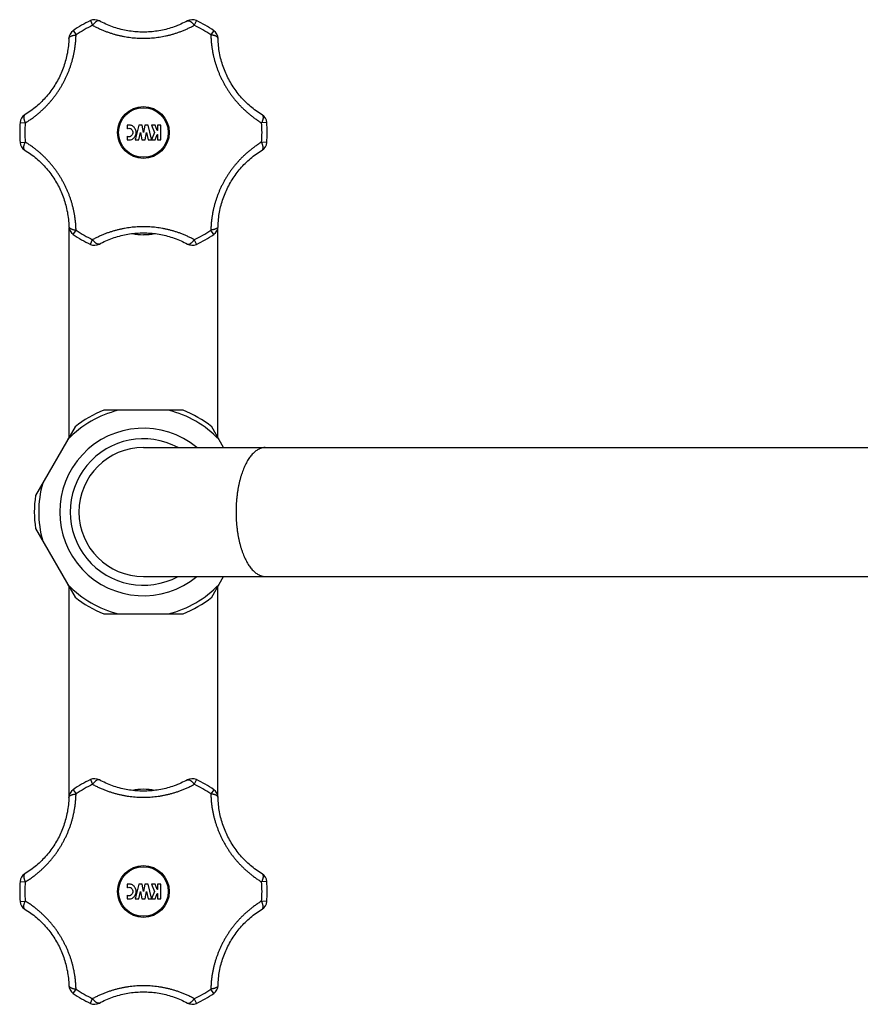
# Model space of a CAD drawing. Header units: millimetres. Extents: x 2357 to 3287, y -935 to -160.
# Tile 11 of 13: x 2948 to 3118, y -902 to -703. Entities that reach past the tile are written whole.
import ezdxf

# ---------------------------------------------------------------- set-up
doc = ezdxf.new("R2010")
doc.units = ezdxf.units.MM
doc.header["$LTSCALE"] = 30.734
doc.layers.get('0').update_dxf_attribs({"linetype": 'CONTINUOUS'})

msp = doc.modelspace()

# ---------------------------------------------------------------- linework, layer by layer
at = {"color": 9, "linetype": 'CONTINUOUS'}
for p, q in [((2962.63, -703.67), (2963.07, -704.61)), ((2984, -703.67), (2983.55, -704.61)), ((2959.13, -705.69), (2959.72, -706.55)), ((2987.5, -705.69), (2986.9, -706.55)), ((2948.44, -724.2), (2949.48, -724.28)), ((2998.18, -724.2), (2997.14, -724.28)), ((2948.44, -728.24), (2949.48, -728.15)), ((2998.18, -728.24), (2997.14, -728.15)), ((2959.13, -746.75), (2959.72, -745.89)), ((2987.5, -746.75), (2986.9, -745.89)), ((2962.63, -748.76), (2963.07, -747.82)), ((2984, -748.76), (2983.55, -747.82)), ((2962.63, -856.67), (2963.07, -857.61)), ((2984, -856.67), (2983.55, -857.61)), ((2959.13, -858.69), (2959.72, -859.55)), ((2987.5, -858.69), (2986.9, -859.55)), ((2948.44, -877.2), (2949.48, -877.28)), ((2998.18, -877.2), (2997.14, -877.28)), ((2948.44, -881.24), (2949.48, -881.15)), ((2998.18, -881.24), (2997.14, -881.15)), ((2959.13, -899.75), (2959.72, -898.89)), ((2987.5, -899.75), (2986.9, -898.89)), ((2962.63, -901.76), (2963.07, -900.82)), ((2984, -901.76), (2983.55, -900.82))]:
    msp.add_line(p, q, dxfattribs=at)
at = {"color": 7, "linetype": 'CONTINUOUS'}
for p, q in [((2970.05, -724.76), (2970.05, -725.45)), ((2972.37, -724.72), (2971.65, -727.72)), ((2972.36, -727.72), (2972.71, -726.23)), ((2973.06, -724.72), (2972.37, -724.72)), ((2972.71, -726.23), (2972.97, -727.72)), ((2973.31, -726.22), (2973.06, -724.72)), ((2973.57, -724.72), (2973.31, -726.22)), ((2974.26, -724.72), (2973.57, -724.72)), ((2973.66, -727.72), (2973.91, -726.23)), ((2973.91, -726.23), (2974.27, -727.72)), ((2974.94, -727.57), (2974.26, -724.72)), ((2974.94, -724.72), (2975.54, -726.22)), ((2975.68, -724.72), (2974.94, -724.72)), ((2975.54, -726.22), (2974.94, -727.72)), ((2976.11, -725.79), (2975.68, -724.72)), ((2976.14, -725.79), (2976.11, -725.79)), ((2976.14, -724.72), (2976.14, -725.79)), ((2976.83, -724.72), (2976.14, -724.72)), ((2976.83, -727.72), (2976.83, -724.72)), ((2970.05, -726.99), (2970.05, -727.68)), ((2971.65, -727.72), (2972.36, -727.72)), ((2972.97, -727.72), (2973.66, -727.72)), ((2974.27, -727.72), (2974.94, -727.72)), ((2974.94, -727.72), (2974.94, -727.57)), ((2974.94, -727.72), (2975.68, -727.72)), ((2975.68, -727.72), (2976.11, -726.65)), ((2976.11, -726.65), (2976.14, -726.65)), ((2976.14, -726.65), (2976.14, -727.72)), ((2976.14, -727.72), (2976.83, -727.72)), ((2958.31, -787.7), (2958.31, -745.53)), ((2988.31, -787.7), (2988.31, -745.53)), ((2981.3, -782.22), (2965.33, -782.22)), ((2959.55, -785.55), (2951.57, -799.38)), ((2989.48, -789.72), (2987.07, -785.55)), ((2973.31, -789.72), (3273.32, -789.72)), ((2951.57, -806.05), (2959.55, -819.88)), ((2973.31, -815.72), (3273.32, -815.72)), ((2987.07, -819.88), (2989.48, -815.72)), ((2958.31, -859.91), (2958.31, -817.74)), ((2988.31, -859.91), (2988.31, -817.74)), ((2965.33, -823.22), (2981.3, -823.22)), ((2970.05, -877.76), (2970.05, -878.45)), ((2972.37, -877.72), (2971.65, -880.72)), ((2972.36, -880.72), (2972.71, -879.23)), ((2973.06, -877.72), (2972.37, -877.72)), ((2972.71, -879.23), (2972.97, -880.72)), ((2973.31, -879.22), (2973.06, -877.72)), ((2973.57, -877.72), (2973.31, -879.22)), ((2974.26, -877.72), (2973.57, -877.72)), ((2973.66, -880.72), (2973.91, -879.23)), ((2973.91, -879.23), (2974.27, -880.72)), ((2974.94, -880.57), (2974.26, -877.72)), ((2974.94, -877.72), (2975.54, -879.22)), ((2975.68, -877.72), (2974.94, -877.72)), ((2975.54, -879.22), (2974.94, -880.72)), ((2976.11, -878.79), (2975.68, -877.72)), ((2976.14, -878.79), (2976.11, -878.79)), ((2976.14, -877.72), (2976.14, -878.79)), ((2976.83, -877.72), (2976.14, -877.72)), ((2976.83, -880.72), (2976.83, -877.72)), ((2970.05, -879.99), (2970.05, -880.68)), ((2971.65, -880.72), (2972.36, -880.72)), ((2972.97, -880.72), (2973.66, -880.72)), ((2974.27, -880.72), (2974.94, -880.72)), ((2974.94, -880.72), (2974.94, -880.57)), ((2974.94, -880.72), (2975.68, -880.72)), ((2975.68, -880.72), (2976.11, -879.65)), ((2976.11, -879.65), (2976.14, -879.65)), ((2976.14, -879.65), (2976.14, -880.72)), ((2976.14, -880.72), (2976.83, -880.72))]:
    msp.add_line(p, q, dxfattribs=at)
for points in [[(2982.18, -703.72), (2981.88, -703.89), (2981.55, -704.05), (2981.22, -704.21), (2980.88, -704.37), (2980.55, -704.51), (2980.21, -704.65), (2979.88, -704.78), (2979.54, -704.91), (2979.2, -705.03), (2978.86, -705.14), (2978.51, -705.24), (2978.17, -705.34), (2977.83, -705.43), (2977.48, -705.51), (2977.14, -705.59), (2976.79, -705.66), (2976.44, -705.72), (2976.1, -705.77), (2975.75, -705.82), (2975.4, -705.87), (2975.05, -705.9), (2974.71, -705.93), (2974.36, -705.95), (2974.01, -705.97), (2973.66, -705.98), (2973.31, -705.98), (2972.96, -705.98), (2972.61, -705.97), (2972.27, -705.95), (2971.92, -705.93), (2971.57, -705.9), (2971.22, -705.87), (2970.87, -705.82), (2970.53, -705.77), (2970.18, -705.72), (2969.83, -705.65), (2969.49, -705.59), (2969.14, -705.51), (2968.8, -705.43), (2968.45, -705.34), (2968.11, -705.24), (2967.77, -705.14), (2967.43, -705.03), (2967.09, -704.91), (2966.75, -704.78), (2966.41, -704.65), (2966.07, -704.51), (2965.74, -704.37), (2965.41, -704.21), (2965.08, -704.05), (2964.75, -703.89), (2964.44, -703.72)], [(2958.27, -707.29), (2958.26, -707.64), (2958.24, -708), (2958.21, -708.37), (2958.18, -708.74), (2958.14, -709.1), (2958.09, -709.46), (2958.03, -709.82), (2957.97, -710.17), (2957.9, -710.53), (2957.83, -710.88), (2957.75, -711.23), (2957.66, -711.57), (2957.56, -711.91), (2957.46, -712.25), (2957.36, -712.59), (2957.24, -712.92), (2957.12, -713.26), (2957, -713.58), (2956.87, -713.91), (2956.73, -714.23), (2956.59, -714.55), (2956.44, -714.87), (2956.29, -715.18), (2956.13, -715.49), (2955.96, -715.8), (2955.79, -716.1), (2955.61, -716.4), (2955.43, -716.7), (2955.24, -716.99), (2955.05, -717.28), (2954.85, -717.57), (2954.64, -717.85), (2954.43, -718.13), (2954.21, -718.41), (2953.99, -718.68), (2953.76, -718.95), (2953.53, -719.22), (2953.29, -719.48), (2953.05, -719.73), (2952.8, -719.99), (2952.54, -720.23), (2952.28, -720.48), (2952.02, -720.72), (2951.75, -720.95), (2951.47, -721.19), (2951.19, -721.41), (2950.9, -721.63), (2950.6, -721.85), (2950.3, -722.06), (2950, -722.27), (2949.69, -722.47), (2949.4, -722.65)], [(2997.23, -722.65), (2996.93, -722.47), (2996.62, -722.27), (2996.32, -722.06), (2996.02, -721.85), (2995.73, -721.63), (2995.44, -721.41), (2995.16, -721.18), (2994.88, -720.95), (2994.61, -720.72), (2994.34, -720.48), (2994.08, -720.23), (2993.82, -719.98), (2993.58, -719.73), (2993.33, -719.47), (2993.09, -719.21), (2992.86, -718.95), (2992.63, -718.68), (2992.41, -718.41), (2992.19, -718.13), (2991.98, -717.85), (2991.78, -717.57), (2991.58, -717.28), (2991.38, -716.99), (2991.2, -716.7), (2991.01, -716.4), (2990.84, -716.1), (2990.66, -715.8), (2990.5, -715.49), (2990.34, -715.18), (2990.18, -714.87), (2990.04, -714.55), (2989.89, -714.23), (2989.76, -713.91), (2989.63, -713.58), (2989.5, -713.25), (2989.38, -712.92), (2989.27, -712.59), (2989.16, -712.25), (2989.06, -711.91), (2988.97, -711.57), (2988.88, -711.22), (2988.8, -710.88), (2988.72, -710.53), (2988.65, -710.17), (2988.59, -709.82), (2988.54, -709.46), (2988.49, -709.1), (2988.45, -708.73), (2988.42, -708.37), (2988.39, -708), (2988.37, -707.63), (2988.36, -707.29)], [(2949.4, -729.78), (2949.69, -729.97), (2950, -730.17), (2950.31, -730.37), (2950.61, -730.59), (2950.9, -730.8), (2951.19, -731.02), (2951.47, -731.25), (2951.75, -731.48), (2952.02, -731.72), (2952.29, -731.96), (2952.55, -732.2), (2952.8, -732.45), (2953.05, -732.7), (2953.29, -732.96), (2953.53, -733.22), (2953.77, -733.49), (2953.99, -733.76), (2954.22, -734.03), (2954.43, -734.3), (2954.64, -734.58), (2954.85, -734.87), (2955.05, -735.15), (2955.24, -735.44), (2955.43, -735.74), (2955.61, -736.04), (2955.79, -736.34), (2955.96, -736.64), (2956.13, -736.95), (2956.29, -737.26), (2956.44, -737.57), (2956.59, -737.89), (2956.73, -738.2), (2956.87, -738.53), (2957, -738.85), (2957.13, -739.18), (2957.24, -739.51), (2957.36, -739.85), (2957.46, -740.18), (2957.56, -740.52), (2957.66, -740.87), (2957.75, -741.21), (2957.83, -741.56), (2957.9, -741.91), (2957.97, -742.26), (2958.03, -742.62), (2958.09, -742.98), (2958.14, -743.34), (2958.18, -743.7), (2958.21, -744.07), (2958.24, -744.43), (2958.26, -744.8), (2958.27, -745.15)], [(2988.36, -745.15), (2988.37, -744.8), (2988.39, -744.43), (2988.42, -744.06), (2988.45, -743.7), (2988.49, -743.34), (2988.54, -742.98), (2988.59, -742.62), (2988.65, -742.26), (2988.72, -741.91), (2988.8, -741.56), (2988.88, -741.21), (2988.97, -740.86), (2989.06, -740.52), (2989.16, -740.18), (2989.27, -739.84), (2989.38, -739.51), (2989.5, -739.18), (2989.63, -738.85), (2989.76, -738.53), (2989.89, -738.2), (2990.04, -737.88), (2990.19, -737.57), (2990.34, -737.25), (2990.5, -736.94), (2990.67, -736.64), (2990.84, -736.33), (2991.01, -736.03), (2991.2, -735.74), (2991.39, -735.44), (2991.58, -735.15), (2991.78, -734.87), (2991.98, -734.58), (2992.2, -734.3), (2992.41, -734.03), (2992.63, -733.75), (2992.86, -733.49), (2993.09, -733.22), (2993.33, -732.96), (2993.58, -732.7), (2993.83, -732.45), (2994.08, -732.2), (2994.34, -731.96), (2994.61, -731.72), (2994.88, -731.48), (2995.16, -731.25), (2995.44, -731.02), (2995.73, -730.8), (2996.02, -730.58), (2996.32, -730.37), (2996.63, -730.17), (2996.94, -729.97), (2997.23, -729.78)], [(2964.44, -748.71), (2964.75, -748.55), (2965.08, -748.38), (2965.41, -748.22), (2965.74, -748.07), (2966.08, -747.92), (2966.41, -747.78), (2966.75, -747.65), (2967.09, -747.53), (2967.43, -747.41), (2967.77, -747.3), (2968.11, -747.2), (2968.46, -747.1), (2968.8, -747.01), (2969.14, -746.93), (2969.49, -746.85), (2969.83, -746.78), (2970.18, -746.72), (2970.53, -746.66), (2970.88, -746.61), (2971.22, -746.57), (2971.57, -746.53), (2971.92, -746.5), (2972.27, -746.48), (2972.62, -746.47), (2972.97, -746.46), (2973.31, -746.45), (2973.66, -746.46), (2974.01, -746.47), (2974.36, -746.48), (2974.71, -746.5), (2975.06, -746.53), (2975.4, -746.57), (2975.75, -746.61), (2976.1, -746.66), (2976.45, -746.72), (2976.79, -746.78), (2977.14, -746.85), (2977.48, -746.93), (2977.83, -747.01), (2978.17, -747.1), (2978.52, -747.2), (2978.86, -747.3), (2979.2, -747.41), (2979.54, -747.53), (2979.88, -747.65), (2980.22, -747.78), (2980.55, -747.92), (2980.89, -748.07), (2981.22, -748.22), (2981.55, -748.38), (2981.88, -748.55), (2982.18, -748.71)], [(2982.18, -856.72), (2981.88, -856.89), (2981.55, -857.05), (2981.22, -857.21), (2980.88, -857.37), (2980.55, -857.51), (2980.21, -857.65), (2979.88, -857.78), (2979.54, -857.91), (2979.2, -858.03), (2978.86, -858.14), (2978.51, -858.24), (2978.17, -858.34), (2977.83, -858.43), (2977.48, -858.51), (2977.14, -858.59), (2976.79, -858.66), (2976.44, -858.72), (2976.1, -858.77), (2975.75, -858.82), (2975.4, -858.87), (2975.05, -858.9), (2974.71, -858.93), (2974.36, -858.95), (2974.01, -858.97), (2973.66, -858.98), (2973.31, -858.98), (2972.96, -858.98), (2972.61, -858.97), (2972.27, -858.95), (2971.92, -858.93), (2971.57, -858.9), (2971.22, -858.87), (2970.87, -858.82), (2970.53, -858.77), (2970.18, -858.72), (2969.83, -858.65), (2969.49, -858.59), (2969.14, -858.51), (2968.8, -858.43), (2968.45, -858.34), (2968.11, -858.24), (2967.77, -858.14), (2967.43, -858.03), (2967.09, -857.91), (2966.75, -857.78), (2966.41, -857.65), (2966.07, -857.51), (2965.74, -857.37), (2965.41, -857.21), (2965.08, -857.05), (2964.75, -856.89), (2964.44, -856.72)], [(2958.27, -860.29), (2958.26, -860.64), (2958.24, -861), (2958.21, -861.37), (2958.18, -861.74), (2958.14, -862.1), (2958.09, -862.46), (2958.03, -862.82), (2957.97, -863.17), (2957.9, -863.53), (2957.83, -863.88), (2957.75, -864.23), (2957.66, -864.57), (2957.56, -864.91), (2957.46, -865.25), (2957.36, -865.59), (2957.24, -865.92), (2957.12, -866.26), (2957, -866.58), (2956.87, -866.91), (2956.73, -867.23), (2956.59, -867.55), (2956.44, -867.87), (2956.29, -868.18), (2956.13, -868.49), (2955.96, -868.8), (2955.79, -869.1), (2955.61, -869.4), (2955.43, -869.7), (2955.24, -869.99), (2955.05, -870.28), (2954.85, -870.57), (2954.64, -870.85), (2954.43, -871.13), (2954.21, -871.41), (2953.99, -871.68), (2953.76, -871.95), (2953.53, -872.22), (2953.29, -872.48), (2953.05, -872.73), (2952.8, -872.99), (2952.54, -873.23), (2952.28, -873.48), (2952.02, -873.72), (2951.75, -873.95), (2951.47, -874.19), (2951.19, -874.41), (2950.9, -874.63), (2950.6, -874.85), (2950.3, -875.06), (2950, -875.27), (2949.69, -875.47), (2949.4, -875.65)], [(2997.23, -875.65), (2996.93, -875.47), (2996.62, -875.27), (2996.32, -875.06), (2996.02, -874.85), (2995.73, -874.63), (2995.44, -874.41), (2995.16, -874.18), (2994.88, -873.95), (2994.61, -873.72), (2994.34, -873.48), (2994.08, -873.23), (2993.82, -872.98), (2993.58, -872.73), (2993.33, -872.47), (2993.09, -872.21), (2992.86, -871.95), (2992.63, -871.68), (2992.41, -871.41), (2992.19, -871.13), (2991.98, -870.85), (2991.78, -870.57), (2991.58, -870.28), (2991.38, -869.99), (2991.2, -869.7), (2991.01, -869.4), (2990.84, -869.1), (2990.66, -868.8), (2990.5, -868.49), (2990.34, -868.18), (2990.18, -867.87), (2990.04, -867.55), (2989.89, -867.23), (2989.76, -866.91), (2989.63, -866.58), (2989.5, -866.25), (2989.38, -865.92), (2989.27, -865.59), (2989.16, -865.25), (2989.06, -864.91), (2988.97, -864.57), (2988.88, -864.22), (2988.8, -863.88), (2988.72, -863.53), (2988.65, -863.17), (2988.59, -862.82), (2988.54, -862.46), (2988.49, -862.1), (2988.45, -861.73), (2988.42, -861.37), (2988.39, -861), (2988.37, -860.63), (2988.36, -860.29)], [(2949.4, -882.78), (2949.69, -882.97), (2950, -883.17), (2950.31, -883.37), (2950.61, -883.59), (2950.9, -883.8), (2951.19, -884.02), (2951.47, -884.25), (2951.75, -884.48), (2952.02, -884.72), (2952.29, -884.96), (2952.55, -885.2), (2952.8, -885.45), (2953.05, -885.7), (2953.29, -885.96), (2953.53, -886.22), (2953.77, -886.49), (2953.99, -886.76), (2954.22, -887.03), (2954.43, -887.3), (2954.64, -887.58), (2954.85, -887.87), (2955.05, -888.15), (2955.24, -888.44), (2955.43, -888.74), (2955.61, -889.04), (2955.79, -889.34), (2955.96, -889.64), (2956.13, -889.95), (2956.29, -890.26), (2956.44, -890.57), (2956.59, -890.89), (2956.73, -891.2), (2956.87, -891.53), (2957, -891.85), (2957.13, -892.18), (2957.24, -892.51), (2957.36, -892.85), (2957.46, -893.18), (2957.56, -893.52), (2957.66, -893.87), (2957.75, -894.21), (2957.83, -894.56), (2957.9, -894.91), (2957.97, -895.26), (2958.03, -895.62), (2958.09, -895.98), (2958.14, -896.34), (2958.18, -896.7), (2958.21, -897.07), (2958.24, -897.43), (2958.26, -897.8), (2958.27, -898.15)], [(2988.36, -898.15), (2988.37, -897.8), (2988.39, -897.43), (2988.42, -897.06), (2988.45, -896.7), (2988.49, -896.34), (2988.54, -895.98), (2988.59, -895.62), (2988.65, -895.26), (2988.72, -894.91), (2988.8, -894.56), (2988.88, -894.21), (2988.97, -893.86), (2989.06, -893.52), (2989.16, -893.18), (2989.27, -892.84), (2989.38, -892.51), (2989.5, -892.18), (2989.63, -891.85), (2989.76, -891.53), (2989.89, -891.2), (2990.04, -890.88), (2990.19, -890.57), (2990.34, -890.25), (2990.5, -889.94), (2990.67, -889.64), (2990.84, -889.33), (2991.01, -889.03), (2991.2, -888.74), (2991.39, -888.44), (2991.58, -888.15), (2991.78, -887.87), (2991.98, -887.58), (2992.2, -887.3), (2992.41, -887.03), (2992.63, -886.75), (2992.86, -886.49), (2993.09, -886.22), (2993.33, -885.96), (2993.58, -885.7), (2993.83, -885.45), (2994.08, -885.2), (2994.34, -884.96), (2994.61, -884.72), (2994.88, -884.48), (2995.16, -884.25), (2995.44, -884.02), (2995.73, -883.8), (2996.02, -883.58), (2996.32, -883.37), (2996.63, -883.17), (2996.94, -882.97), (2997.23, -882.78)], [(2964.44, -901.71), (2964.75, -901.55), (2965.08, -901.38), (2965.41, -901.22), (2965.74, -901.07), (2966.08, -900.92), (2966.41, -900.78), (2966.75, -900.65), (2967.09, -900.53), (2967.43, -900.41), (2967.77, -900.3), (2968.11, -900.2), (2968.46, -900.1), (2968.8, -900.01), (2969.14, -899.93), (2969.49, -899.85), (2969.83, -899.78), (2970.18, -899.72), (2970.53, -899.66), (2970.88, -899.61), (2971.22, -899.57), (2971.57, -899.53), (2971.92, -899.5), (2972.27, -899.48), (2972.62, -899.47), (2972.97, -899.46), (2973.31, -899.45), (2973.66, -899.46), (2974.01, -899.47), (2974.36, -899.48), (2974.71, -899.5), (2975.06, -899.53), (2975.4, -899.57), (2975.75, -899.61), (2976.1, -899.66), (2976.45, -899.72), (2976.79, -899.78), (2977.14, -899.85), (2977.48, -899.93), (2977.83, -900.01), (2978.17, -900.1), (2978.52, -900.2), (2978.86, -900.3), (2979.2, -900.41), (2979.54, -900.53), (2979.88, -900.65), (2980.22, -900.78), (2980.55, -900.92), (2980.89, -901.07), (2981.22, -901.22), (2981.55, -901.38), (2981.88, -901.55), (2982.18, -901.71)]]:
    msp.add_lwpolyline(points, dxfattribs=at)
at = {"color": 9, "linetype": 'CONTINUOUS'}
for centre in [(2973.31, -726.22), (2973.31, -879.22)]:
    msp.add_circle(centre, 5.22, dxfattribs=at)
at = {"color": 7, "linetype": 'CONTINUOUS'}
for centre in [(2973.31, -726.22), (2973.31, -879.22)]:
    msp.add_circle(centre, 5, dxfattribs=at)
for centre, radius, start, end in [((2973.31, -726.22), 24.95, 115.3574, 124.6426), ((2963.48, -705.48), 2, 61.3192, 115.3574), ((2983.14, -705.48), 2, 64.6426, 118.6808), ((2973.31, -726.22), 24.95, 55.3574, 64.6426), ((2960.27, -707.34), 2, 124.6426, 178.6808), ((2986.36, -707.34), 2, 1.3192, 55.3574), ((2973.31, -726.22), 24.95, 175.3574, 184.6426), ((2950.44, -724.36), 2, 121.3192, 175.3574), ((2996.19, -724.36), 2, 4.6426, 58.6808), ((2973.31, -726.22), 24.95, 355.3574, 4.6426), ((2970.39, -726.13), 1.41, 78.5167, 104.0572), ((2950.44, -728.08), 2, 184.6426, 238.6808), ((2996.19, -728.08), 2, 301.3192, 355.3574), ((2960.27, -745.1), 2, 181.3192, 235.3574), ((2986.36, -745.1), 2, 304.6426, 358.6808), ((2973.31, -726.22), 24.95, 235.3574, 244.6426), ((2973.31, -726.22), 24.95, 295.3574, 304.6426), ((2963.48, -746.96), 2, 244.6426, 298.6808), ((2983.14, -746.96), 2, 241.3192, 295.3574), ((2973.31, -802.72), 22, 111.28, 128.72), ((2973.31, -802.72), 22, 51.28, 68.72), ((2973.31, -802.72), 13, 90, 270), ((2973.31, -802.72), 22, 171.28, 188.72), ((2973.31, -802.72), 22, 231.28, 248.72), ((2973.31, -802.72), 22, 291.28, 308.72), ((2973.31, -879.22), 24.95, 115.3574, 124.6426), ((2963.48, -858.48), 2, 61.3192, 115.3574), ((2983.14, -858.48), 2, 64.6426, 118.6808), ((2973.31, -879.22), 24.95, 55.3574, 64.6426), ((2960.27, -860.34), 2, 124.6426, 178.6808), ((2986.36, -860.34), 2, 1.3192, 55.3574), ((2973.31, -879.22), 24.95, 175.3574, 184.6426), ((2950.44, -877.36), 2, 121.3192, 175.3574), ((2996.19, -877.36), 2, 4.6426, 58.6808), ((2973.31, -879.22), 24.95, 355.3574, 4.6426), ((2970.39, -879.13), 1.41, 77.7216, 104.0556), ((2950.44, -881.08), 2, 184.6426, 238.6808), ((2996.19, -881.08), 2, 301.3192, 355.3574), ((2960.27, -898.1), 2, 181.3192, 235.3574), ((2986.36, -898.1), 2, 304.6426, 358.6808), ((2973.31, -879.22), 24.95, 235.3574, 244.6426), ((2973.31, -879.22), 24.95, 295.3574, 304.6426), ((2963.48, -899.96), 2, 244.6426, 298.6808), ((2983.14, -899.96), 2, 241.3192, 295.3574)]:
    msp.add_arc(centre, radius, start, end, dxfattribs=at)
at = {"color": 9, "linetype": 'CONTINUOUS'}
for centre, radius, start, end in [((2973.31, -726.22), 23.91, 115.3574, 124.6426), ((2973.31, -726.22), 23.91, 55.3574, 64.6426), ((2973.31, -726.22), 23.91, 175.3574, 184.6426), ((2973.31, -726.22), 23.91, 355.3574, 4.6426), ((2973.31, -726.22), 23.91, 235.3574, 244.6426), ((2973.31, -726.22), 23.91, 295.3574, 304.6426), ((2973.32, -735.8), 11.02, 258.2732, 269.9744), ((2973.31, -735.79), 11.02, 270.0285, 281.7234), ((2973.31, -802.72), 21.12, 103.9317, 136.0683), ((2973.31, -802.72), 21.12, 43.9317, 76.0683), ((2973.31, -802.72), 16.88, 50.3767, 309.6233), ((2973.31, -802.72), 14.76, 61.7586, 298.2414), ((2973.31, -802.72), 21.12, 163.9317, 196.0683), ((2973.31, -802.72), 21.12, 223.9317, 256.0683), ((2973.31, -802.72), 21.12, 283.9317, 316.0683), ((2973.31, -879.22), 23.91, 115.3574, 124.6426), ((2973.32, -869.64), 11.02, 90.0256, 101.7268), ((2973.31, -869.64), 11.02, 78.2766, 89.9715), ((2973.31, -879.22), 23.91, 55.3574, 64.6426), ((2973.31, -879.22), 23.91, 175.3574, 184.6426), ((2973.31, -879.22), 23.91, 355.3574, 4.6426), ((2973.31, -879.22), 23.91, 235.3574, 244.6426), ((2973.31, -879.22), 23.91, 295.3574, 304.6426)]:
    msp.add_arc(centre, radius, start, end, dxfattribs=at)
for points, knots in [([(2964.44, -703.72), (2964.43, -703.71), (2964.38, -703.7), (2964.31, -703.68), (2964.22, -703.68), (2964.12, -703.7), (2964.01, -703.74), (2963.9, -703.8), (2963.78, -703.87), (2963.67, -703.96), (2963.55, -704.06), (2963.43, -704.18), (2963.31, -704.32), (2963.19, -704.46), (2963.11, -704.56), (2963.07, -704.61)], [0, 0, 0, 0, 0.031549, 0.080158, 0.132581, 0.190425, 0.254691, 0.325864, 0.404075, 0.489183, 0.580823, 0.678451, 0.78139, 0.888858, 1, 1, 1, 1]), ([(2982.18, -703.72), (2982.2, -703.71), (2982.24, -703.7), (2982.32, -703.68), (2982.41, -703.68), (2982.51, -703.7), (2982.62, -703.74), (2982.73, -703.8), (2982.84, -703.87), (2982.96, -703.96), (2983.08, -704.06), (2983.2, -704.18), (2983.32, -704.32), (2983.44, -704.46), (2983.51, -704.56), (2983.55, -704.61)], [0, 0, 0, 0, 0.031549, 0.080158, 0.13258, 0.190424, 0.25469, 0.325863, 0.404075, 0.489183, 0.580822, 0.67845, 0.781389, 0.888858, 1, 1, 1, 1]), ([(2949.48, -724.28), (2949.71, -724.15), (2950.14, -723.87), (2950.76, -723.45), (2951.34, -723.02), (2951.88, -722.59), (2952.4, -722.15), (2952.89, -721.71), (2953.36, -721.26), (2953.81, -720.81), (2954.24, -720.34), (2954.66, -719.86), (2955.06, -719.37), (2955.45, -718.86), (2955.83, -718.35), (2956.19, -717.82), (2956.54, -717.27), (2956.87, -716.72), (2957.18, -716.16), (2957.48, -715.59), (2957.75, -715.01), (2958.01, -714.43), (2958.26, -713.84), (2958.48, -713.24), (2958.68, -712.64), (2958.87, -712.03), (2959.04, -711.41), (2959.2, -710.78), (2959.34, -710.14), (2959.46, -709.47), (2959.56, -708.79), (2959.64, -708.07), (2959.7, -707.32), (2959.72, -706.81), (2959.72, -706.55)], [0, 0, 0, 0, 0.036843, 0.071891, 0.105474, 0.137895, 0.169409, 0.20024, 0.23058, 0.260592, 0.290415, 0.320164, 0.34992, 0.379751, 0.40968, 0.439717, 0.46984, 0.500006, 0.530174, 0.560294, 0.590324, 0.620254, 0.650079, 0.679835, 0.709583, 0.739404, 0.769417, 0.799755, 0.830588, 0.862103, 0.894524, 0.928108, 0.963156, 1, 1, 1, 1]), ([(2958.27, -707.29), (2958.27, -707.27), (2958.27, -707.22), (2958.3, -707.15), (2958.34, -707.07), (2958.41, -707), (2958.5, -706.92), (2958.6, -706.85), (2958.72, -706.79), (2958.86, -706.73), (2959.01, -706.68), (2959.17, -706.64), (2959.35, -706.6), (2959.53, -706.57), (2959.66, -706.56), (2959.72, -706.55)], [0, 0, 0, 0, 0.031549, 0.080158, 0.13258, 0.190424, 0.25469, 0.325863, 0.404075, 0.489183, 0.580822, 0.678451, 0.781389, 0.888858, 1, 1, 1, 1]), ([(2963.07, -704.61), (2963.3, -704.74), (2963.75, -704.97), (2964.43, -705.3), (2965.09, -705.59), (2965.73, -705.84), (2966.37, -706.07), (2967, -706.28), (2967.62, -706.46), (2968.24, -706.62), (2968.86, -706.76), (2969.49, -706.88), (2970.12, -706.99), (2970.75, -707.07), (2971.39, -707.14), (2972.03, -707.19), (2972.67, -707.22), (2973.31, -707.23), (2973.96, -707.22), (2974.6, -707.19), (2975.24, -707.14), (2975.88, -707.07), (2976.51, -706.99), (2977.14, -706.88), (2977.76, -706.76), (2978.38, -706.62), (2979, -706.46), (2979.63, -706.28), (2980.26, -706.07), (2980.89, -705.84), (2981.54, -705.59), (2982.2, -705.3), (2982.87, -704.97), (2983.32, -704.74), (2983.55, -704.61)], [0, 0, 0, 0, 0.036474, 0.071449, 0.105087, 0.137582, 0.169152, 0.200011, 0.230354, 0.260382, 0.290228, 0.319997, 0.349781, 0.379628, 0.409584, 0.439649, 0.469798, 0.5, 0.530202, 0.560351, 0.590416, 0.620372, 0.650219, 0.680003, 0.709772, 0.739617, 0.769646, 0.799989, 0.830848, 0.862417, 0.894913, 0.928551, 0.963526, 1, 1, 1, 1]), ([(2988.36, -707.29), (2988.36, -707.27), (2988.35, -707.22), (2988.33, -707.15), (2988.28, -707.07), (2988.21, -707), (2988.13, -706.92), (2988.02, -706.85), (2987.9, -706.79), (2987.77, -706.73), (2987.62, -706.68), (2987.45, -706.64), (2987.28, -706.6), (2987.09, -706.57), (2986.97, -706.56), (2986.9, -706.55)], [0, 0, 0, 0, 0.031549, 0.080158, 0.132581, 0.190425, 0.254691, 0.325864, 0.404075, 0.489183, 0.580823, 0.678451, 0.78139, 0.888858, 1, 1, 1, 1]), ([(2986.9, -706.55), (2986.91, -706.81), (2986.93, -707.32), (2986.99, -708.07), (2987.07, -708.79), (2987.17, -709.47), (2987.29, -710.14), (2987.43, -710.78), (2987.58, -711.41), (2987.75, -712.03), (2987.94, -712.64), (2988.15, -713.24), (2988.37, -713.84), (2988.61, -714.43), (2988.87, -715.01), (2989.15, -715.59), (2989.45, -716.16), (2989.76, -716.72), (2990.09, -717.27), (2990.44, -717.82), (2990.8, -718.35), (2991.17, -718.86), (2991.56, -719.37), (2991.97, -719.86), (2992.38, -720.34), (2992.82, -720.81), (2993.27, -721.26), (2993.74, -721.71), (2994.23, -722.15), (2994.74, -722.59), (2995.29, -723.02), (2995.87, -723.45), (2996.49, -723.87), (2996.92, -724.15), (2997.14, -724.28)], [0, 0, 0, 0, 0.036833, 0.071875, 0.105456, 0.137872, 0.169386, 0.200218, 0.230555, 0.260568, 0.29039, 0.320138, 0.349897, 0.379723, 0.409656, 0.439691, 0.469814, 0.499988, 0.530161, 0.560287, 0.590331, 0.620263, 0.650098, 0.679859, 0.709608, 0.739434, 0.769446, 0.799786, 0.830615, 0.862127, 0.894545, 0.928122, 0.963164, 1, 1, 1, 1]), ([(2949.4, -722.65), (2949.38, -722.66), (2949.34, -722.69), (2949.29, -722.75), (2949.25, -722.83), (2949.21, -722.92), (2949.2, -723.04), (2949.19, -723.16), (2949.19, -723.3), (2949.21, -723.44), (2949.24, -723.6), (2949.29, -723.76), (2949.34, -723.93), (2949.41, -724.11), (2949.46, -724.22), (2949.48, -724.28)], [0, 0, 0, 0, 0.031549, 0.080158, 0.132581, 0.190425, 0.254691, 0.325864, 0.404075, 0.489184, 0.580823, 0.678451, 0.78139, 0.888858, 1, 1, 1, 1]), ([(2997.23, -722.65), (2997.24, -722.66), (2997.28, -722.69), (2997.33, -722.75), (2997.38, -722.83), (2997.41, -722.92), (2997.43, -723.04), (2997.44, -723.16), (2997.43, -723.3), (2997.41, -723.44), (2997.38, -723.6), (2997.34, -723.76), (2997.28, -723.93), (2997.22, -724.11), (2997.17, -724.22), (2997.14, -724.28)], [0, 0, 0, 0, 0.031549, 0.080157, 0.13258, 0.190424, 0.25469, 0.325863, 0.404075, 0.489183, 0.580822, 0.67845, 0.781389, 0.888858, 1, 1, 1, 1]), ([(2949.4, -729.78), (2949.38, -729.77), (2949.34, -729.75), (2949.29, -729.69), (2949.25, -729.61), (2949.21, -729.51), (2949.2, -729.4), (2949.19, -729.28), (2949.19, -729.14), (2949.21, -728.99), (2949.24, -728.84), (2949.29, -728.67), (2949.34, -728.5), (2949.41, -728.33), (2949.46, -728.21), (2949.48, -728.15)], [0, 0, 0, 0, 0.031549, 0.080157, 0.13258, 0.190424, 0.25469, 0.325863, 0.404075, 0.489183, 0.580822, 0.67845, 0.781389, 0.888858, 1, 1, 1, 1]), ([(2959.72, -745.89), (2959.72, -745.62), (2959.7, -745.11), (2959.64, -744.36), (2959.56, -743.65), (2959.46, -742.96), (2959.34, -742.3), (2959.2, -741.65), (2959.04, -741.02), (2958.87, -740.4), (2958.69, -739.8), (2958.48, -739.19), (2958.26, -738.6), (2958.01, -738.01), (2957.75, -737.42), (2957.48, -736.85), (2957.18, -736.28), (2956.87, -735.71), (2956.54, -735.16), (2956.19, -734.62), (2955.83, -734.09), (2955.45, -733.57), (2955.06, -733.07), (2954.66, -732.58), (2954.24, -732.1), (2953.81, -731.63), (2953.36, -731.17), (2952.89, -730.72), (2952.4, -730.28), (2951.88, -729.85), (2951.34, -729.42), (2950.76, -728.99), (2950.14, -728.56), (2949.71, -728.29), (2949.48, -728.15)], [0, 0, 0, 0, 0.036833, 0.071875, 0.105456, 0.137872, 0.169386, 0.200218, 0.230555, 0.260568, 0.29039, 0.320138, 0.349897, 0.379723, 0.409656, 0.439691, 0.469814, 0.499988, 0.530161, 0.560287, 0.590331, 0.620263, 0.650098, 0.679859, 0.709608, 0.739434, 0.769446, 0.799786, 0.830615, 0.862127, 0.894545, 0.928122, 0.963164, 1, 1, 1, 1]), ([(2997.14, -728.15), (2996.92, -728.29), (2996.49, -728.56), (2995.87, -728.99), (2995.29, -729.42), (2994.74, -729.85), (2994.23, -730.28), (2993.74, -730.72), (2993.27, -731.17), (2992.82, -731.63), (2992.38, -732.1), (2991.97, -732.58), (2991.56, -733.07), (2991.17, -733.57), (2990.8, -734.09), (2990.44, -734.62), (2990.09, -735.16), (2989.76, -735.71), (2989.45, -736.28), (2989.15, -736.85), (2988.87, -737.42), (2988.61, -738.01), (2988.37, -738.6), (2988.15, -739.19), (2987.94, -739.79), (2987.75, -740.4), (2987.58, -741.02), (2987.43, -741.65), (2987.29, -742.3), (2987.17, -742.96), (2987.07, -743.65), (2986.99, -744.36), (2986.93, -745.11), (2986.91, -745.62), (2986.9, -745.89)], [0, 0, 0, 0, 0.036843, 0.071891, 0.105474, 0.137895, 0.169409, 0.20024, 0.23058, 0.260592, 0.290415, 0.320164, 0.34992, 0.379751, 0.40968, 0.439717, 0.46984, 0.500006, 0.530174, 0.560294, 0.590324, 0.620254, 0.650079, 0.679835, 0.709583, 0.739404, 0.769417, 0.799755, 0.830588, 0.862103, 0.894524, 0.928108, 0.963156, 1, 1, 1, 1]), ([(2997.23, -729.78), (2997.24, -729.77), (2997.28, -729.75), (2997.33, -729.69), (2997.38, -729.61), (2997.41, -729.51), (2997.43, -729.4), (2997.44, -729.28), (2997.43, -729.14), (2997.41, -728.99), (2997.38, -728.84), (2997.34, -728.67), (2997.28, -728.5), (2997.22, -728.33), (2997.17, -728.21), (2997.14, -728.15)], [0, 0, 0, 0, 0.031549, 0.080158, 0.132581, 0.190425, 0.254691, 0.325864, 0.404075, 0.489184, 0.580823, 0.678451, 0.78139, 0.888858, 1, 1, 1, 1]), ([(2958.27, -745.15), (2958.27, -745.16), (2958.27, -745.21), (2958.3, -745.28), (2958.34, -745.36), (2958.41, -745.44), (2958.5, -745.51), (2958.6, -745.58), (2958.72, -745.64), (2958.86, -745.7), (2959.01, -745.75), (2959.17, -745.8), (2959.35, -745.84), (2959.53, -745.87), (2959.66, -745.88), (2959.72, -745.89)], [0, 0, 0, 0, 0.031549, 0.080158, 0.132581, 0.190425, 0.254691, 0.325864, 0.404075, 0.489183, 0.580823, 0.678451, 0.78139, 0.888858, 1, 1, 1, 1]), ([(2983.55, -747.82), (2983.32, -747.7), (2982.87, -747.46), (2982.2, -747.14), (2981.54, -746.85), (2980.89, -746.59), (2980.26, -746.36), (2979.63, -746.16), (2979, -745.98), (2978.38, -745.82), (2977.76, -745.68), (2977.14, -745.55), (2976.51, -745.45), (2975.88, -745.36), (2975.24, -745.3), (2974.6, -745.25), (2973.96, -745.22), (2973.31, -745.21), (2972.67, -745.22), (2972.03, -745.25), (2971.39, -745.3), (2970.75, -745.36), (2970.12, -745.45), (2969.49, -745.55), (2968.86, -745.68), (2968.24, -745.82), (2967.62, -745.98), (2967, -746.16), (2966.37, -746.36), (2965.73, -746.59), (2965.09, -746.85), (2964.43, -747.14), (2963.75, -747.46), (2963.3, -747.7), (2963.07, -747.82)], [0, 0, 0, 0, 0.036474, 0.071449, 0.105087, 0.137582, 0.169152, 0.200011, 0.230354, 0.260382, 0.290228, 0.319997, 0.349781, 0.379628, 0.409584, 0.439649, 0.469798, 0.5, 0.530202, 0.560351, 0.590416, 0.620372, 0.650219, 0.680003, 0.709772, 0.739617, 0.769646, 0.799989, 0.830848, 0.862417, 0.894913, 0.928551, 0.963526, 1, 1, 1, 1]), ([(2988.36, -745.15), (2988.36, -745.16), (2988.35, -745.21), (2988.33, -745.28), (2988.28, -745.36), (2988.21, -745.44), (2988.13, -745.51), (2988.02, -745.58), (2987.9, -745.64), (2987.77, -745.7), (2987.62, -745.75), (2987.45, -745.8), (2987.28, -745.84), (2987.09, -745.87), (2986.97, -745.88), (2986.9, -745.89)], [0, 0, 0, 0, 0.031549, 0.080158, 0.13258, 0.190424, 0.25469, 0.325863, 0.404075, 0.489183, 0.580822, 0.678451, 0.781389, 0.888858, 1, 1, 1, 1]), ([(2964.44, -748.71), (2964.43, -748.72), (2964.38, -748.74), (2964.31, -748.76), (2964.22, -748.75), (2964.12, -748.73), (2964.01, -748.7), (2963.9, -748.64), (2963.78, -748.57), (2963.67, -748.48), (2963.55, -748.37), (2963.43, -748.25), (2963.31, -748.12), (2963.19, -747.98), (2963.11, -747.87), (2963.07, -747.82)], [0, 0, 0, 0, 0.031549, 0.080158, 0.13258, 0.190424, 0.25469, 0.325863, 0.404075, 0.489183, 0.580822, 0.67845, 0.781389, 0.888858, 1, 1, 1, 1]), ([(2982.18, -748.71), (2982.2, -748.72), (2982.24, -748.74), (2982.32, -748.76), (2982.41, -748.75), (2982.51, -748.73), (2982.62, -748.7), (2982.73, -748.64), (2982.84, -748.57), (2982.96, -748.48), (2983.08, -748.37), (2983.2, -748.25), (2983.32, -748.12), (2983.44, -747.98), (2983.51, -747.87), (2983.55, -747.82)], [0, 0, 0, 0, 0.031549, 0.080158, 0.132581, 0.190425, 0.254691, 0.325864, 0.404075, 0.489183, 0.580823, 0.678451, 0.78139, 0.888858, 1, 1, 1, 1]), ([(2997.88, -789.72), (2997.78, -789.72), (2997.56, -789.73), (2997.24, -789.79), (2996.92, -789.88), (2996.61, -790.02), (2996.3, -790.19), (2995.99, -790.4), (2995.69, -790.64), (2995.4, -790.92), (2995.11, -791.23), (2994.83, -791.58), (2994.56, -791.96), (2994.3, -792.37), (2994.06, -792.81), (2993.82, -793.28), (2993.59, -793.78), (2993.38, -794.31), (2993.18, -794.85), (2992.99, -795.43), (2992.82, -796.02), (2992.66, -796.63), (2992.52, -797.26), (2992.4, -797.91), (2992.29, -798.57), (2992.19, -799.24), (2992.12, -799.93), (2992.06, -800.62), (2992.01, -801.31), (2991.99, -802.01), (2991.98, -802.48), (2991.98, -802.72)], [0, 0, 0, 0, 0.020823, 0.041879, 0.06339, 0.085561, 0.108569, 0.132567, 0.157675, 0.18399, 0.211579, 0.240489, 0.270746, 0.302356, 0.335313, 0.369592, 0.405161, 0.441973, 0.479975, 0.519103, 0.559287, 0.600451, 0.642511, 0.685381, 0.728967, 0.773176, 0.817907, 0.863059, 0.908528, 0.954211, 1, 1, 1, 1]), ([(2991.98, -802.72), (2991.98, -802.95), (2991.99, -803.42), (2992.01, -804.12), (2992.06, -804.82), (2992.12, -805.51), (2992.19, -806.19), (2992.29, -806.87), (2992.4, -807.53), (2992.52, -808.17), (2992.66, -808.8), (2992.82, -809.42), (2992.99, -810.01), (2993.18, -810.58), (2993.38, -811.13), (2993.59, -811.65), (2993.82, -812.15), (2994.06, -812.62), (2994.3, -813.06), (2994.56, -813.47), (2994.83, -813.85), (2995.11, -814.2), (2995.4, -814.52), (2995.69, -814.79), (2995.99, -815.04), (2996.3, -815.25), (2996.61, -815.42), (2996.92, -815.55), (2997.24, -815.65), (2997.56, -815.7), (2997.78, -815.72), (2997.88, -815.72)], [0, 0, 0, 0, 0.045789, 0.091472, 0.136941, 0.182093, 0.226824, 0.271033, 0.314619, 0.357489, 0.399549, 0.440713, 0.480897, 0.520025, 0.558027, 0.594839, 0.630408, 0.664687, 0.697644, 0.729254, 0.759511, 0.788421, 0.81601, 0.842325, 0.867433, 0.891431, 0.914439, 0.93661, 0.958121, 0.979177, 1, 1, 1, 1]), ([(2964.44, -856.72), (2964.43, -856.71), (2964.38, -856.7), (2964.31, -856.68), (2964.22, -856.68), (2964.12, -856.7), (2964.01, -856.74), (2963.9, -856.8), (2963.78, -856.87), (2963.67, -856.96), (2963.55, -857.06), (2963.43, -857.18), (2963.31, -857.32), (2963.19, -857.46), (2963.11, -857.56), (2963.07, -857.61)], [0, 0, 0, 0, 0.031549, 0.080158, 0.132581, 0.190425, 0.254691, 0.325864, 0.404075, 0.489183, 0.580823, 0.678451, 0.78139, 0.888858, 1, 1, 1, 1]), ([(2982.18, -856.72), (2982.2, -856.71), (2982.24, -856.7), (2982.32, -856.68), (2982.41, -856.68), (2982.51, -856.7), (2982.62, -856.74), (2982.73, -856.8), (2982.84, -856.87), (2982.96, -856.96), (2983.08, -857.06), (2983.2, -857.18), (2983.32, -857.32), (2983.44, -857.46), (2983.51, -857.56), (2983.55, -857.61)], [0, 0, 0, 0, 0.031549, 0.080158, 0.13258, 0.190424, 0.25469, 0.325863, 0.404075, 0.489183, 0.580822, 0.67845, 0.781389, 0.888858, 1, 1, 1, 1]), ([(2963.07, -857.61), (2963.31, -857.74), (2963.77, -857.99), (2964.47, -858.32), (2965.15, -858.61), (2965.82, -858.87), (2966.47, -859.11), (2967.12, -859.31), (2967.76, -859.5), (2968.4, -859.66), (2969.05, -859.8), (2969.69, -859.92), (2970.34, -860.02), (2970.99, -860.1), (2971.65, -860.16), (2972.32, -860.2), (2972.98, -860.22), (2973.65, -860.22), (2974.31, -860.2), (2974.97, -860.16), (2975.63, -860.1), (2976.28, -860.02), (2976.93, -859.92), (2977.58, -859.8), (2978.22, -859.66), (2978.86, -859.5), (2979.51, -859.31), (2980.15, -859.11), (2980.81, -858.87), (2981.48, -858.61), (2982.16, -858.32), (2982.85, -857.99), (2983.32, -857.74), (2983.55, -857.61)], [0, 0, 0, 0, 0.037625, 0.073657, 0.108279, 0.141703, 0.174172, 0.205917, 0.237156, 0.268098, 0.298873, 0.3296, 0.360362, 0.391209, 0.422181, 0.453256, 0.484409, 0.515591, 0.546744, 0.577819, 0.608791, 0.639638, 0.6704, 0.701127, 0.731902, 0.762844, 0.794083, 0.825828, 0.858297, 0.891721, 0.926343, 0.962375, 1, 1, 1, 1]), ([(2949.48, -877.28), (2949.72, -877.14), (2950.16, -876.86), (2950.8, -876.42), (2951.39, -875.98), (2951.95, -875.53), (2952.48, -875.08), (2952.98, -874.63), (2953.46, -874.16), (2953.92, -873.69), (2954.36, -873.2), (2954.79, -872.7), (2955.2, -872.19), (2955.6, -871.67), (2955.98, -871.13), (2956.35, -870.57), (2956.7, -870.01), (2957.03, -869.43), (2957.34, -868.85), (2957.64, -868.25), (2957.92, -867.65), (2958.17, -867.05), (2958.41, -866.44), (2958.63, -865.82), (2958.83, -865.19), (2959.01, -864.55), (2959.17, -863.91), (2959.32, -863.24), (2959.44, -862.56), (2959.55, -861.85), (2959.63, -861.12), (2959.69, -860.35), (2959.72, -859.82), (2959.72, -859.55)], [0, 0, 0, 0, 0.038, 0.074098, 0.108658, 0.142007, 0.174423, 0.206145, 0.23738, 0.268301, 0.299056, 0.329758, 0.360495, 0.391324, 0.422263, 0.453313, 0.484433, 0.515579, 0.546701, 0.577743, 0.60868, 0.639508, 0.67024, 0.700944, 0.731695, 0.762617, 0.79385, 0.825575, 0.857991, 0.891341, 0.925901, 0.962, 1, 1, 1, 1]), ([(2958.27, -860.29), (2958.27, -860.27), (2958.27, -860.22), (2958.3, -860.15), (2958.34, -860.07), (2958.41, -860), (2958.5, -859.92), (2958.6, -859.85), (2958.72, -859.79), (2958.86, -859.73), (2959.01, -859.68), (2959.17, -859.64), (2959.35, -859.6), (2959.53, -859.57), (2959.66, -859.56), (2959.72, -859.55)], [0, 0, 0, 0, 0.031549, 0.080158, 0.13258, 0.190424, 0.25469, 0.325863, 0.404075, 0.489183, 0.580822, 0.678451, 0.781389, 0.888858, 1, 1, 1, 1]), ([(2988.36, -860.29), (2988.36, -860.27), (2988.35, -860.22), (2988.33, -860.15), (2988.28, -860.07), (2988.21, -860), (2988.13, -859.92), (2988.02, -859.85), (2987.9, -859.79), (2987.77, -859.73), (2987.62, -859.68), (2987.45, -859.64), (2987.28, -859.6), (2987.09, -859.57), (2986.97, -859.56), (2986.9, -859.55)], [0, 0, 0, 0, 0.031549, 0.080158, 0.132581, 0.190425, 0.254691, 0.325864, 0.404075, 0.489183, 0.580823, 0.678451, 0.78139, 0.888858, 1, 1, 1, 1]), ([(2986.9, -859.55), (2986.91, -859.82), (2986.93, -860.35), (2986.99, -861.12), (2987.08, -861.85), (2987.18, -862.56), (2987.31, -863.24), (2987.45, -863.9), (2987.62, -864.55), (2987.8, -865.19), (2988, -865.82), (2988.22, -866.43), (2988.45, -867.05), (2988.71, -867.65), (2988.99, -868.25), (2989.28, -868.85), (2989.6, -869.43), (2989.93, -870.01), (2990.28, -870.57), (2990.64, -871.13), (2991.03, -871.67), (2991.42, -872.19), (2991.83, -872.7), (2992.26, -873.2), (2992.7, -873.69), (2993.17, -874.16), (2993.65, -874.63), (2994.15, -875.08), (2994.68, -875.53), (2995.23, -875.98), (2995.83, -876.42), (2996.46, -876.86), (2996.91, -877.14), (2997.14, -877.28)], [0, 0, 0, 0, 0.03799, 0.074082, 0.108639, 0.141985, 0.174399, 0.206123, 0.237355, 0.268278, 0.299029, 0.329734, 0.36047, 0.391297, 0.42224, 0.453285, 0.484411, 0.515564, 0.546689, 0.577744, 0.60869, 0.639521, 0.670264, 0.700967, 0.731725, 0.762646, 0.793882, 0.825602, 0.858016, 0.891361, 0.925915, 0.962008, 1, 1, 1, 1]), ([(2949.4, -875.65), (2949.38, -875.66), (2949.34, -875.69), (2949.29, -875.75), (2949.25, -875.83), (2949.21, -875.92), (2949.2, -876.04), (2949.19, -876.16), (2949.19, -876.3), (2949.21, -876.44), (2949.24, -876.6), (2949.29, -876.76), (2949.34, -876.93), (2949.41, -877.11), (2949.46, -877.22), (2949.48, -877.28)], [0, 0, 0, 0, 0.031549, 0.080158, 0.132581, 0.190425, 0.254691, 0.325864, 0.404075, 0.489184, 0.580823, 0.678451, 0.78139, 0.888858, 1, 1, 1, 1]), ([(2997.23, -875.65), (2997.24, -875.66), (2997.28, -875.69), (2997.33, -875.75), (2997.38, -875.83), (2997.41, -875.92), (2997.43, -876.04), (2997.44, -876.16), (2997.43, -876.3), (2997.41, -876.44), (2997.38, -876.6), (2997.34, -876.76), (2997.28, -876.93), (2997.22, -877.11), (2997.17, -877.22), (2997.14, -877.28)], [0, 0, 0, 0, 0.031549, 0.080157, 0.13258, 0.190424, 0.25469, 0.325863, 0.404075, 0.489183, 0.580822, 0.67845, 0.781389, 0.888858, 1, 1, 1, 1]), ([(2949.4, -882.78), (2949.38, -882.77), (2949.34, -882.75), (2949.29, -882.69), (2949.25, -882.61), (2949.21, -882.51), (2949.2, -882.4), (2949.19, -882.28), (2949.19, -882.14), (2949.21, -881.99), (2949.24, -881.84), (2949.29, -881.67), (2949.34, -881.5), (2949.41, -881.33), (2949.46, -881.21), (2949.48, -881.15)], [0, 0, 0, 0, 0.031549, 0.080157, 0.13258, 0.190424, 0.25469, 0.325863, 0.404075, 0.489183, 0.580822, 0.67845, 0.781389, 0.888858, 1, 1, 1, 1]), ([(2959.72, -898.89), (2959.72, -898.62), (2959.69, -898.09), (2959.63, -897.32), (2959.55, -896.58), (2959.44, -895.88), (2959.32, -895.19), (2959.17, -894.53), (2959.01, -893.88), (2958.83, -893.25), (2958.63, -892.62), (2958.41, -892), (2958.17, -891.39), (2957.92, -890.78), (2957.64, -890.18), (2957.34, -889.59), (2957.03, -889), (2956.7, -888.43), (2956.35, -887.86), (2955.98, -887.31), (2955.6, -886.77), (2955.2, -886.24), (2954.79, -885.73), (2954.36, -885.23), (2953.92, -884.75), (2953.46, -884.27), (2952.98, -883.81), (2952.48, -883.35), (2951.95, -882.9), (2951.39, -882.46), (2950.8, -882.01), (2950.16, -881.58), (2949.72, -881.29), (2949.48, -881.15)], [0, 0, 0, 0, 0.03799, 0.074082, 0.108639, 0.141985, 0.174399, 0.206123, 0.237355, 0.268278, 0.299029, 0.329734, 0.36047, 0.391297, 0.42224, 0.453285, 0.484411, 0.515564, 0.546689, 0.577744, 0.60869, 0.639521, 0.670264, 0.700967, 0.731725, 0.762646, 0.793882, 0.825602, 0.858016, 0.891361, 0.925915, 0.962008, 1, 1, 1, 1]), ([(2997.14, -881.15), (2996.91, -881.29), (2996.46, -881.58), (2995.83, -882.02), (2995.23, -882.46), (2994.68, -882.9), (2994.15, -883.35), (2993.64, -883.81), (2993.16, -884.27), (2992.7, -884.75), (2992.26, -885.24), (2991.83, -885.73), (2991.42, -886.25), (2991.03, -886.77), (2990.64, -887.31), (2990.28, -887.86), (2989.93, -888.43), (2989.6, -889), (2989.28, -889.59), (2988.99, -890.18), (2988.71, -890.78), (2988.45, -891.39), (2988.22, -892), (2988, -892.62), (2987.8, -893.25), (2987.62, -893.88), (2987.45, -894.53), (2987.31, -895.19), (2987.18, -895.88), (2987.08, -896.58), (2986.99, -897.32), (2986.93, -898.09), (2986.91, -898.62), (2986.9, -898.89)], [0, 0, 0, 0, 0.038, 0.074098, 0.108658, 0.142007, 0.174423, 0.206145, 0.23738, 0.268301, 0.299056, 0.329758, 0.360495, 0.391324, 0.422263, 0.453313, 0.484433, 0.515579, 0.546701, 0.577743, 0.60868, 0.639508, 0.67024, 0.700944, 0.731695, 0.762617, 0.79385, 0.825575, 0.857991, 0.891341, 0.925901, 0.962, 1, 1, 1, 1]), ([(2997.23, -882.78), (2997.24, -882.77), (2997.28, -882.75), (2997.33, -882.69), (2997.38, -882.61), (2997.41, -882.51), (2997.43, -882.4), (2997.44, -882.28), (2997.43, -882.14), (2997.41, -881.99), (2997.38, -881.84), (2997.34, -881.67), (2997.28, -881.5), (2997.22, -881.33), (2997.17, -881.21), (2997.14, -881.15)], [0, 0, 0, 0, 0.031549, 0.080158, 0.132581, 0.190425, 0.254691, 0.325864, 0.404075, 0.489184, 0.580823, 0.678451, 0.78139, 0.888858, 1, 1, 1, 1]), ([(2958.27, -898.15), (2958.27, -898.16), (2958.27, -898.21), (2958.3, -898.28), (2958.34, -898.36), (2958.41, -898.44), (2958.5, -898.51), (2958.6, -898.58), (2958.72, -898.64), (2958.86, -898.7), (2959.01, -898.75), (2959.17, -898.8), (2959.35, -898.84), (2959.53, -898.87), (2959.66, -898.88), (2959.72, -898.89)], [0, 0, 0, 0, 0.031549, 0.080158, 0.132581, 0.190425, 0.254691, 0.325864, 0.404075, 0.489183, 0.580823, 0.678451, 0.78139, 0.888858, 1, 1, 1, 1]), ([(2983.55, -900.82), (2983.32, -900.69), (2982.85, -900.45), (2982.16, -900.12), (2981.48, -899.82), (2980.81, -899.56), (2980.15, -899.33), (2979.51, -899.12), (2978.86, -898.94), (2978.22, -898.78), (2977.58, -898.64), (2976.93, -898.52), (2976.28, -898.42), (2975.63, -898.33), (2974.97, -898.27), (2974.31, -898.23), (2973.65, -898.21), (2972.98, -898.21), (2972.32, -898.23), (2971.65, -898.27), (2970.99, -898.33), (2970.34, -898.42), (2969.69, -898.52), (2969.05, -898.64), (2968.4, -898.78), (2967.76, -898.94), (2967.12, -899.12), (2966.47, -899.33), (2965.82, -899.56), (2965.15, -899.82), (2964.47, -900.12), (2963.77, -900.45), (2963.31, -900.69), (2963.07, -900.82)], [0, 0, 0, 0, 0.037625, 0.073657, 0.108279, 0.141703, 0.174172, 0.205917, 0.237156, 0.268098, 0.298873, 0.3296, 0.360362, 0.391209, 0.422181, 0.453256, 0.484409, 0.515591, 0.546744, 0.577819, 0.608791, 0.639638, 0.6704, 0.701127, 0.731902, 0.762844, 0.794083, 0.825828, 0.858297, 0.891721, 0.926343, 0.962375, 1, 1, 1, 1]), ([(2988.36, -898.15), (2988.36, -898.16), (2988.35, -898.21), (2988.33, -898.28), (2988.28, -898.36), (2988.21, -898.44), (2988.13, -898.51), (2988.02, -898.58), (2987.9, -898.64), (2987.77, -898.7), (2987.62, -898.75), (2987.45, -898.8), (2987.28, -898.84), (2987.09, -898.87), (2986.97, -898.88), (2986.9, -898.89)], [0, 0, 0, 0, 0.031549, 0.080158, 0.13258, 0.190424, 0.25469, 0.325863, 0.404075, 0.489183, 0.580822, 0.678451, 0.781389, 0.888858, 1, 1, 1, 1]), ([(2964.44, -901.71), (2964.43, -901.72), (2964.38, -901.74), (2964.31, -901.76), (2964.22, -901.75), (2964.12, -901.73), (2964.01, -901.7), (2963.9, -901.64), (2963.78, -901.57), (2963.67, -901.48), (2963.55, -901.37), (2963.43, -901.25), (2963.31, -901.12), (2963.19, -900.98), (2963.11, -900.87), (2963.07, -900.82)], [0, 0, 0, 0, 0.031549, 0.080158, 0.13258, 0.190424, 0.25469, 0.325863, 0.404075, 0.489183, 0.580822, 0.67845, 0.781389, 0.888858, 1, 1, 1, 1]), ([(2982.18, -901.71), (2982.2, -901.72), (2982.24, -901.74), (2982.32, -901.76), (2982.41, -901.75), (2982.51, -901.73), (2982.62, -901.7), (2982.73, -901.64), (2982.84, -901.57), (2982.96, -901.48), (2983.08, -901.37), (2983.2, -901.25), (2983.32, -901.12), (2983.44, -900.98), (2983.51, -900.87), (2983.55, -900.82)], [0, 0, 0, 0, 0.031549, 0.080158, 0.132581, 0.190425, 0.254691, 0.325864, 0.404075, 0.489183, 0.580823, 0.678451, 0.78139, 0.888858, 1, 1, 1, 1])]:
    msp.add_open_spline(points, degree=3, knots=knots, dxfattribs=at)
at = {"color": 7, "linetype": 'CONTINUOUS'}
for points, knots in [([(2970.05, -727.68), (2970.16, -727.7), (2970.47, -727.74), (2970.96, -727.64), (2971.45, -727.31), (2971.77, -726.81), (2971.89, -726.22), (2971.77, -725.63), (2971.45, -725.13), (2971.04, -724.85), (2970.77, -724.77), (2970.67, -724.75)], [0, 0, 0, 0, 0.074662, 0.197949, 0.321236, 0.444522, 0.567809, 0.691096, 0.814382, 0.937669, 1, 1, 1, 1]), ([(2970.05, -725.45), (2970.06, -725.44), (2970.17, -725.39), (2970.39, -725.34), (2970.69, -725.41), (2970.95, -725.6), (2971.12, -725.88), (2971.18, -726.22), (2971.12, -726.55), (2970.96, -726.83), (2970.81, -726.95), (2970.73, -726.99)], [0, 0, 0, 0, 0.021734, 0.14637, 0.271006, 0.395642, 0.520278, 0.644914, 0.769549, 0.894185, 1, 1, 1, 1]), ([(2970.73, -726.99), (2970.72, -727), (2970.61, -727.05), (2970.39, -727.1), (2970.17, -727.05), (2970.06, -726.99), (2970.05, -726.99)], [0, 0, 0, 0, 0.064939, 0.494974, 0.925009, 1, 1, 1, 1]), ([(2970.05, -880.68), (2970.16, -880.7), (2970.47, -880.74), (2970.96, -880.64), (2971.45, -880.31), (2971.77, -879.81), (2971.89, -879.22), (2971.77, -878.63), (2971.45, -878.13), (2971.05, -877.85), (2970.78, -877.77), (2970.69, -877.75)], [0, 0, 0, 0, 0.07498, 0.198792, 0.322604, 0.446415, 0.570227, 0.694039, 0.817851, 0.941662, 1, 1, 1, 1]), ([(2970.05, -878.45), (2970.06, -878.44), (2970.17, -878.39), (2970.39, -878.34), (2970.69, -878.41), (2970.95, -878.6), (2971.12, -878.88), (2971.18, -879.22), (2971.12, -879.55), (2970.96, -879.83), (2970.81, -879.95), (2970.73, -879.99)], [0, 0, 0, 0, 0.021734, 0.14637, 0.271006, 0.395642, 0.520278, 0.644914, 0.769549, 0.894185, 1, 1, 1, 1]), ([(2970.73, -879.99), (2970.72, -880), (2970.61, -880.05), (2970.39, -880.1), (2970.17, -880.05), (2970.06, -879.99), (2970.05, -879.99)], [0, 0, 0, 0, 0.064939, 0.494974, 0.925009, 1, 1, 1, 1])]:
    msp.add_open_spline(points, degree=3, knots=knots, dxfattribs=at)

doc.saveas('drawing.dxf')
